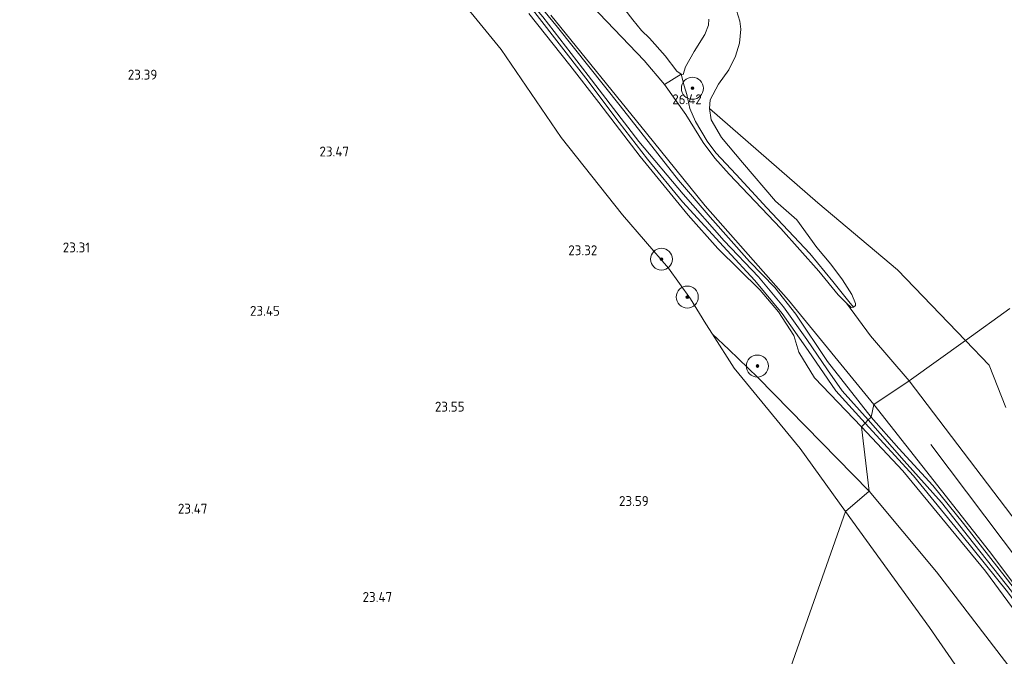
# Model space of a CAD drawing. Header units: metres. Extents: x 185049 to 189876, y 349292 to 352302.
# Tile 26 of 256: x 186213 to 186392, y 351104 to 351220. Entities that reach past the tile are written whole.
import ezdxf
from ezdxf.enums import TextEntityAlignment as Align

# ---------------------------------------------------------------- set-up
doc = ezdxf.new("R2010")
doc.units = ezdxf.units.M
for name, color, linetype, lineweight in [('B-WE-GR-BOOM-S', 90, 'Continuous', 25), ('B-WE-GR-GRAS-GV', 60, 'Continuous', 13), ('B-WE-GW-OPHOGING_KRUIN-G', 90, 'Continuous', 18), ('B-WE-GW-TALUD_KRUIN-G', 90, 'Continuous', 18), ('B-WE-GW-TALUD_TEEN-G', 90, 'Continuous', 18), ('B-WE-OG-TERREIN_GROEN-GV', 7, 'Continuous', 18), ('B-WE-OG-WATER_GREPPEL-G', 160, 'Continuous', 18), ('B-WE-OG-WATER_POEL-GV', 7, 'Continuous', 18), ('B-WE-OG-WATER_SLOOT-G', 120, 'Continuous', 18), ('B-WE-VH-VERHARDING_ASFALT-GV', 252, 'Continuous', 18), ('X-XX-AL-HOOGTELABEL-S', 7, 'Continuous', 25)]:
    doc.layers.add(name, color=color, linetype=linetype, lineweight=lineweight)
doc.styles.add('NLCS-ISO-ANNOTATIVE-T18', font='NLCS-ISO.ttf', dxfattribs={"height": 1.8})

# ---------------------------------------------------------------- blocks, each defined once
blk = doc.blocks.new('SAL-HOOGTELABEL-SO')
at = {"color": 0, "linetype": 'ByBlock', "lineweight": -2, "style": 'NLCS-ISO-ANNOTATIVE-T18'}
blk.add_attdef('HOOGTE', text='', height=1.8, dxfattribs=at).set_placement((2.79, 0), align=Align.RIGHT)
blk = doc.blocks.new('SGR-BOOM_01-SO')
at = {"linetype": 'ByBlock', "lineweight": 18}
h = blk.add_hatch(color=0, dxfattribs=at)
h.dxf.hatch_style = 1
edge = h.paths.add_edge_path()
edge.add_arc((0, 0), 0.25, 0, 360)
at = {"color": 0, "linetype": 'ByBlock', "lineweight": 18}
for radius in [2, 0.25]:
    blk.add_circle((0, 0), radius, dxfattribs=at)

msp = doc.modelspace()

# ---------------------------------------------------------------- linework, layer by layer
at = {"layer": 'B-WE-GR-GRAS-GV'}
for points in [[(186212.168, 351336.738, 23.249), (186216.438, 351327.588, 23.283), (186220.695, 351319.463, 23.277), (186227.525, 351309.86, 23.375), (186234.816, 351300.91, 23.352), (186243.727, 351286.671, 23.22), (186251.945, 351275.526, 23.352), (186265.613, 351258.706, 23.427), (186278.031, 351242.562, 23.421), (186290.066, 351227.85, 23.484), (186300.748, 351214.752, 23.404), (186311.683, 351198.738, 23.404), (186322.838, 351184.649, 23.432), (186331.221, 351174.969, 23.467), (186335.206, 351169.371, 23.495), (186337.995, 351164.82, 23.524), (186339.24, 351162.907, 23.541), (186343.1575, 351156.7348, 23.2898), (186355.1722, 351142.1436, 23.2972), (186363.4429, 351130.6842, 23.2739), (186325.504, 351022.9547, 23.1492)], [(186309.825, 351220.95, 27.061), (186327.191, 351199.524, 26.99), (186337.878, 351186.308, 26.904), (186353.058, 351169.148, 26.985), (186368.5872, 351150.1683, 27.0051), (186368.0651, 351147.815, 26.8832), (186360.1251, 351157.978, 26.8832), (186354.3809, 351166.5518, 26.8788), (186350.551, 351171.4442, 26.8655), (186345.9759, 351176.1636, 26.8655), (186338.7959, 351184.2125, 26.8699), (186333.0445, 351190.9283, 26.9455), (186322.4411, 351204.5039, 26.8877), (186310.9984, 351218.7729, 26.8832), (186300.2838, 351231.8942, 26.8388)], [(186300.2838, 351231.8942, 26.8388), (186310.9984, 351218.7729, 26.8832), (186322.4411, 351204.5039, 26.8877), (186333.0445, 351190.9283, 26.9455), (186338.7959, 351184.2125, 26.8699), (186345.9759, 351176.1636, 26.8655), (186350.551, 351171.4442, 26.8655), (186354.3809, 351166.5518, 26.8788), (186360.1251, 351157.978, 26.8832), (186368.0651, 351147.815, 26.8832), (186367.553, 351147.3535, 25.8995), (186362.8131, 351152.6128, 25.9366), (186360.1586, 351156.4326, 25.981), (186356.3977, 351161.9708, 26.0166), (186352.1441, 351167.9243, 26.0877), (186347.5627, 351173.3853, 26.0166), (186341.3286, 351179.8955, 25.9188), (186333.8849, 351188.3853, 25.9855), (186325.8382, 351197.969, 26.141), (186316.5973, 351210.0196, 26.4832), (186308.3268, 351220.665, 26.4832)], [(186305.775, 351221.283, 26.863), (186313.276, 351211.872, 26.88), (186318.563, 351205.085, 26.989), (186326.045, 351195.285, 27.03), (186334.795, 351184.58, 27.213), (186340.173, 351178.498, 27.305), (186347.912, 351170.959, 27.018), (186351.215, 351166.988, 26.955), (186354.04, 351162.684, 27.064), (186354.946, 351159.66, 27.162), (186357.769, 351155.003, 27.334), (186366.3031, 351146.1009, 27.402), (186367.7529, 351134.3806, 23.5334), (186347.49, 351155.065, 23.507), (186342.178, 351160.139, 23.536), (186339.24, 351162.907, 23.541), (186337.995, 351164.82, 23.524), (186335.206, 351169.371, 23.495), (186331.221, 351174.969, 23.467), (186322.838, 351184.649, 23.432), (186311.683, 351198.738, 23.404), (186300.748, 351214.752, 23.404), (186290.066, 351227.85, 23.484)], [(186322.23, 351223.35, 24.837), (186324.724, 351220.143, 24.837), (186326.287, 351218.158, 24.837), (186327.765, 351216.791, 24.837), (186330.612, 351213.582, 24.837), (186332.737, 351210.783, 24.837), (186333.53, 351210.249, 24.837), (186333.901, 351210.195, 24.837), (186334.33, 351211.57, 24.837), (186335.914, 351214.354, 24.837), (186337.8, 351217.472, 24.837), (186338.478, 351219.165, 24.837), (186338.571, 351220.224, 24.837)], [(186306.9123, 351221.4525, 26.8344), (186316.153, 351209.4934, 26.8744), (186322.2498, 351201.4581, 26.8966), (186327.4095, 351194.7948, 26.8921), (186333.7554, 351187.031, 26.9766), (186341.8959, 351178.1474, 26.9766), (186346.9355, 351172.7086, 26.9766), (186351.9268, 351166.6739, 26.9499), (186356.645, 351159.9719, 27.0432), (186361.6775, 351152.6292, 27.0521), (186366.9931, 351146.7566, 26.9055), (186366.3031, 351146.1009, 27.402), (186357.769, 351155.003, 27.334), (186354.946, 351159.66, 27.162), (186354.04, 351162.684, 27.064), (186351.215, 351166.988, 26.955), (186347.912, 351170.959, 27.018), (186340.173, 351178.498, 27.305), (186334.795, 351184.58, 27.213), (186326.045, 351195.285, 27.03), (186318.563, 351205.085, 26.989), (186313.276, 351211.872, 26.88), (186305.775, 351221.283, 26.863)], [(186308.3268, 351220.665, 26.4832), (186316.5973, 351210.0196, 26.4832), (186325.8382, 351197.969, 26.141), (186333.8849, 351188.3853, 25.9855), (186341.3286, 351179.8955, 25.9188), (186347.5627, 351173.3853, 26.0166), (186352.1441, 351167.9243, 26.0877), (186356.3977, 351161.9708, 26.0166), (186360.1586, 351156.4326, 25.981), (186362.8131, 351152.6128, 25.9366), (186367.553, 351147.3535, 25.8995), (186366.9931, 351146.7566, 26.9055), (186361.6775, 351152.6292, 27.0521), (186356.645, 351159.9719, 27.0432), (186351.9268, 351166.6739, 26.9499), (186346.9355, 351172.7086, 26.9766), (186341.8959, 351178.1474, 26.9766), (186333.7554, 351187.031, 26.9766), (186327.4095, 351194.7948, 26.8921), (186322.2498, 351201.4581, 26.8966), (186316.153, 351209.4934, 26.8744), (186306.9123, 351221.4525, 26.8344)], [(186343.61, 351221.848, 27.809), (186344.22, 351219.903, 27.734), (186344.373, 351218.454, 27.694), (186344.132, 351215.876, 27.665), (186343.433, 351213.53, 27.671), (186342.222, 351211.045, 27.688), (186340.285, 351208.44, 27.814), (186338.807, 351205.602, 27.757), (186338.659, 351203.996, 27.832), (186338.986, 351201.928, 27.878), (186340.862, 351198.723, 27.866), (186344.657, 351194.15, 27.814), (186350.685, 351187.165, 27.505), (186354.538, 351183.757, 27.551), (186358.19, 351178.725, 27.442), (186360.756, 351175.659, 27.378), (186362.855, 351172.796, 27.409), (186364.56, 351170.16, 27.208), (186365.261, 351168.512, 27.106), (186365.26, 351168.152, 26.988), (186364.862, 351167.842, 26.891), (186364.051, 351168.859, 26.867), (186361.139, 351172.51, 26.782), (186356.904, 351177.615, 26.753), (186349.116, 351185.932, 26.662), (186343.508, 351191.997, 26.633), (186339.798, 351195.951, 26.639), (186338.235, 351198.024, 26.593), (186336.113, 351201.619, 26.507), (186335.117, 351204.025, 26.38), (186334.563, 351206.518, 26.025), (186334.093, 351208.127, 25.858), (186333.5263, 351210.2388, 24.837), (186330.508, 351208.39, 26.954), (186326.783, 351212.751, 26.96), (186321.332, 351218.426, 26.966), (186317.235, 351222.754, 26.977)], [(186411.2283, 351106.8264, 27.0184), (186375.0251, 351154.4609, 26.8784), (186385.2265, 351161.8041, 26.1184), (186389.5726, 351157.2843, 26.15), (186392.5999, 351149.6189, 26.172)], [(186408.3088, 351097.7178, 27.0166), (186399.7398, 351109.3413, 27.0477), (186392.8824, 351118.2369, 27.0477), (186384.9129, 351128.5165, 27.0566), (186379.3026, 351135.3992, 27.0477), (186373.0971, 351142.1262, 27.0032), (186368.0651, 351147.815, 26.8832), (186368.5872, 351150.1683, 27.0051), (186389.601, 351123.3736, 26.9918), (186407.6014, 351099.4937, 26.9451)], [(186402.7655, 351100.9704, 26.6934), (186388.8838, 351119.8021, 26.6834), (186373.8758, 351138.0869, 26.7634), (186366.3031, 351146.1009, 27.402), (186366.9931, 351146.7566, 26.9055), (186375.8066, 351137.1348, 26.8655), (186384.6566, 351126.3286, 26.8832), (186392.9135, 351116.0748, 26.8744), (186402.3486, 351103.1374, 26.8966)], [(186325.504, 351022.9547, 23.1492), (186363.4429, 351130.6842, 23.2739), (186378.7013, 351109.543, 23.231), (186391.8377, 351090.5047, 23.2825)]]:
    msp.add_polyline3d(points, dxfattribs=at)
for points in [[(186364.862, 351167.842, 26.891), (186364.454, 351167.807, 26.899), (186363.63, 351168.596, 26.793), (186362.082, 351170.086, 27.012), (186358.551, 351174.393, 27.034), (186351.678, 351182.159, 26.977), (186342.254, 351192.055, 27), (186339.617, 351194.981, 26.994), (186337.51, 351197.816, 27), (186334.388, 351202.933, 26.994), (186330.508, 351208.39, 26.954), (186333.5263, 351210.2388, 24.837), (186334.093, 351208.127, 25.858), (186334.563, 351206.518, 26.025), (186335.117, 351204.025, 26.38), (186336.113, 351201.619, 26.507), (186338.235, 351198.024, 26.593), (186339.798, 351195.951, 26.639), (186343.508, 351191.997, 26.633), (186349.116, 351185.932, 26.662), (186356.904, 351177.615, 26.753), (186361.139, 351172.51, 26.782), (186364.051, 351168.859, 26.867)], [(186372.884, 351174.6401, 26.0288), (186385.2265, 351161.8041, 26.1184), (186375.0251, 351154.4609, 26.8784), (186367.967, 351162.643, 27.023), (186363.63, 351168.596, 26.793), (186364.454, 351167.807, 26.899), (186364.862, 351167.842, 26.891), (186365.26, 351168.152, 26.988), (186365.261, 351168.512, 27.106), (186364.56, 351170.16, 27.208), (186362.855, 351172.796, 27.409), (186360.756, 351175.659, 27.378), (186358.19, 351178.725, 27.442), (186354.538, 351183.757, 27.551), (186350.685, 351187.165, 27.505), (186344.657, 351194.15, 27.814), (186340.862, 351198.723, 27.866), (186338.986, 351201.928, 27.878), (186338.659, 351203.996, 27.832), (186358.3583, 351186.8379, 26.3814)], [(186417.5284, 351084.3673, 26.9677), (186416.9257, 351083.899, 26.9899), (186416.033, 351085.7712, 26.4032), (186410.2461, 351093.2617, 26.2877), (186401.2287, 351105.8004, 26.3366), (186393.5963, 351116.1996, 26.2832), (186385.7947, 351126.0694, 26.2121), (186380.882, 351132.2835, 25.861), (186374.0742, 351139.8627, 25.8966), (186367.553, 351147.3535, 25.8995), (186368.0651, 351147.815, 26.8832), (186373.0971, 351142.1262, 27.0032), (186379.3026, 351135.3992, 27.0477), (186384.9129, 351128.5165, 27.0566), (186392.8824, 351118.2369, 27.0477), (186399.7398, 351109.3413, 27.0477), (186408.3088, 351097.7178, 27.0166), (186417.6723, 351085.051, 26.9766)], [(186416.0109, 351079.8652, 26.5334), (186407.4493, 351062.876, 23.6134), (186408.6152, 351068.729, 23.2588), (186410.2851, 351077.1125, 23.5034), (186410.0253, 351080.3278, 23.5734), (186409.3011, 351082.1212, 23.5934), (186397.96, 351096.264, 23.5634), (186379.9914, 351119.6803, 23.5334), (186367.7529, 351134.3806, 23.5334), (186366.3031, 351146.1009, 27.402), (186373.8758, 351138.0869, 26.7634), (186388.8838, 351119.8021, 26.6834), (186402.7655, 351100.9704, 26.6934), (186415.7817, 351083.7455, 26.7334), (186416.5262, 351082.3642, 26.6834), (186416.6076, 351081.5954, 26.6834)], [(186416.033, 351085.7712, 26.4032), (186416.9257, 351083.899, 26.9899), (186416.4584, 351084.1518, 26.9899), (186415.4978, 351085.0114, 26.9766), (186411.4199, 351090.6613, 26.9099), (186402.3486, 351103.1374, 26.8966), (186392.9135, 351116.0748, 26.8744), (186384.6566, 351126.3286, 26.8832), (186375.8066, 351137.1348, 26.8655), (186366.9931, 351146.7566, 26.9055), (186367.553, 351147.3535, 25.8995), (186374.0742, 351139.8627, 25.8966), (186380.882, 351132.2835, 25.861), (186385.7947, 351126.0694, 26.2121), (186393.5963, 351116.1996, 26.2832), (186401.2287, 351105.8004, 26.3366), (186410.2461, 351093.2617, 26.2877)]]:
    msp.add_polyline3d(points, close=True, dxfattribs=at)
at = {"layer": 'B-WE-GW-OPHOGING_KRUIN-G'}
msp.add_polyline3d([(186498.4025, 350969.1694, 26.6577), (186496.8304, 350986.8071, 26.6444), (186494.8285, 350997.6972, 26.7577), (186491.6388, 351008.9963, 26.7777), (186486.9715, 351019.7946, 26.8777), (186481.6477, 351028.1686, 26.951), (186476.8395, 351034.545, 26.9044), (186470.3769, 351041.4191, 26.8844), (186458.8199, 351051.4022, 26.9177), (186439.3186, 351070.004, 27.031), (186424.2216, 351085.8046, 26.9777), (186411.8224, 351100.3559, 27.031), (186398.5957, 351116.7995, 27.071), (186378.954, 351142.8492, 27.091)], dxfattribs=at)
at = {"layer": 'B-WE-GW-TALUD_KRUIN-G'}
for points in [[(186334.622, 351231.6399, 25.5375), (186342.276, 351223.673, 27.855), (186343.61, 351221.848, 27.809), (186344.22, 351219.903, 27.734), (186344.373, 351218.454, 27.694), (186344.132, 351215.876, 27.665), (186343.433, 351213.53, 27.671), (186342.222, 351211.045, 27.688), (186340.285, 351208.44, 27.814), (186338.807, 351205.602, 27.757), (186338.659, 351203.996, 27.832), (186338.986, 351201.928, 27.878), (186340.862, 351198.723, 27.866), (186344.657, 351194.15, 27.814), (186350.685, 351187.165, 27.505), (186354.538, 351183.757, 27.551), (186358.19, 351178.725, 27.442), (186360.756, 351175.659, 27.378), (186362.855, 351172.796, 27.409)], [(186366.3031, 351146.1009, 27.402), (186357.769, 351155.003, 27.334), (186354.946, 351159.66, 27.162), (186354.04, 351162.684, 27.064), (186351.215, 351166.988, 26.955), (186347.912, 351170.959, 27.018), (186340.173, 351178.498, 27.305), (186334.795, 351184.58, 27.213), (186326.045, 351195.285, 27.03), (186318.563, 351205.085, 26.989), (186313.276, 351211.872, 26.88), (186305.775, 351221.283, 26.863)], [(186317.235, 351222.754, 26.977), (186321.332, 351218.426, 26.966), (186326.783, 351212.751, 26.96), (186330.508, 351208.39, 26.954), (186334.388, 351202.933, 26.994), (186337.51, 351197.816, 27), (186339.617, 351194.981, 26.994), (186342.254, 351192.055, 27), (186351.678, 351182.159, 26.977), (186358.551, 351174.393, 27.034), (186362.082, 351170.086, 27.012), (186363.63, 351168.596, 26.793)], [(186362.855, 351172.796, 27.409), (186364.56, 351170.16, 27.208), (186365.261, 351168.512, 27.106), (186365.26, 351168.152, 26.988), (186364.862, 351167.842, 26.891), (186364.454, 351167.807, 26.899), (186363.63, 351168.596, 26.793)], [(186407.4493, 351062.876, 23.6134), (186416.0109, 351079.8652, 26.5334), (186416.6076, 351081.5954, 26.6834), (186416.5262, 351082.3642, 26.6834), (186415.7817, 351083.7455, 26.7334), (186402.7655, 351100.9704, 26.6934), (186388.8838, 351119.8021, 26.6834), (186373.8758, 351138.0869, 26.7634), (186366.3031, 351146.1009, 27.402)]]:
    msp.add_polyline3d(points, dxfattribs=at)
at = {"layer": 'B-WE-GW-TALUD_TEEN-G'}
for points in [[(186367.7529, 351134.3806, 23.5334), (186347.49, 351155.065, 23.507), (186342.178, 351160.139, 23.536), (186339.24, 351162.907, 23.541), (186337.995, 351164.82, 23.524), (186335.206, 351169.371, 23.495), (186331.221, 351174.969, 23.467), (186322.838, 351184.649, 23.432), (186311.683, 351198.738, 23.404), (186300.748, 351214.752, 23.404), (186290.066, 351227.85, 23.484), (186278.031, 351242.562, 23.421), (186265.613, 351258.706, 23.427), (186251.945, 351275.526, 23.352), (186243.727, 351286.671, 23.22), (186234.816, 351300.91, 23.352), (186227.525, 351309.86, 23.375), (186220.695, 351319.463, 23.277), (186216.438, 351327.588, 23.283), (186212.168, 351336.738, 23.249)], [(186407.4493, 351062.876, 23.6134), (186408.6152, 351068.729, 23.2588), (186410.2851, 351077.1125, 23.5034), (186410.0253, 351080.3278, 23.5734), (186409.3011, 351082.1212, 23.5934), (186397.96, 351096.264, 23.5634), (186379.9914, 351119.6803, 23.5334), (186367.7529, 351134.3806, 23.5334)]]:
    msp.add_polyline3d(points, dxfattribs=at)
at = {"layer": 'B-WE-OG-TERREIN_GROEN-GV'}
for points in [[(186393.313, 351167.625, 28.315), (186385.2265, 351161.8041, 26.1184), (186372.884, 351174.6401, 26.0288), (186358.3583, 351186.8379, 26.3814), (186338.659, 351203.996, 27.832), (186338.807, 351205.602, 27.757), (186340.285, 351208.44, 27.814), (186342.222, 351211.045, 27.688), (186343.433, 351213.53, 27.671), (186344.132, 351215.876, 27.665), (186344.373, 351218.454, 27.694), (186344.22, 351219.903, 27.734), (186343.61, 351221.848, 27.809)], [(186392.5999, 351149.6189, 26.172), (186389.5726, 351157.2843, 26.15), (186385.2265, 351161.8041, 26.1184), (186393.313, 351167.625, 28.315)]]:
    msp.add_polyline3d(points, dxfattribs=at)
for points in [[(186367.7529, 351134.3806, 23.5334), (186363.4429, 351130.6842, 23.2739), (186355.1722, 351142.1436, 23.2972), (186343.1575, 351156.7348, 23.2898), (186339.24, 351162.907, 23.541), (186342.178, 351160.139, 23.536), (186347.49, 351155.065, 23.507)], [(186410.2851, 351077.1125, 23.5034), (186408.6152, 351068.729, 23.2588), (186391.8377, 351090.5047, 23.2825), (186378.7013, 351109.543, 23.231), (186363.4429, 351130.6842, 23.2739), (186367.7529, 351134.3806, 23.5334), (186379.9914, 351119.6803, 23.5334), (186397.96, 351096.264, 23.5634), (186409.3011, 351082.1212, 23.5934), (186410.0253, 351080.3278, 23.5734)]]:
    msp.add_polyline3d(points, close=True, dxfattribs=at)
at = {"layer": 'B-WE-OG-WATER_GREPPEL-G'}
for points in [[(186268.8862, 351269.6146, 26.3988), (186276.3746, 351260.0377, 26.3499), (186288.9663, 351244.6222, 26.2566), (186297.2699, 351234.0269, 26.4299), (186299.5313, 351231.3463, 26.7944), (186301.2334, 351229.0474, 26.5321), (186308.3268, 351220.665, 26.4832), (186316.5973, 351210.0196, 26.4832), (186325.8382, 351197.969, 26.141), (186333.8849, 351188.3853, 25.9855), (186341.3286, 351179.8955, 25.9188), (186347.5627, 351173.3853, 26.0166), (186352.1441, 351167.9243, 26.0877), (186356.3977, 351161.9708, 26.0166), (186360.1586, 351156.4326, 25.981), (186362.8131, 351152.6128, 25.9366), (186367.553, 351147.3535, 25.8995)], [(186364.051, 351168.859, 26.867), (186361.139, 351172.51, 26.782), (186356.904, 351177.615, 26.753), (186349.116, 351185.932, 26.662), (186343.508, 351191.997, 26.633), (186339.798, 351195.951, 26.639), (186338.235, 351198.024, 26.593), (186336.113, 351201.619, 26.507), (186335.117, 351204.025, 26.38), (186334.563, 351206.518, 26.025), (186334.093, 351208.127, 25.858), (186333.5263, 351210.2388, 24.837)], [(186367.553, 351147.3535, 25.8995), (186374.0742, 351139.8627, 25.8966), (186380.882, 351132.2835, 25.861), (186385.7947, 351126.0694, 26.2121), (186393.5963, 351116.1996, 26.2832), (186401.2287, 351105.8004, 26.3366), (186410.2461, 351093.2617, 26.2877), (186416.033, 351085.7712, 26.4032)]]:
    msp.add_polyline3d(points, dxfattribs=at)
at = {"layer": 'B-WE-OG-WATER_POEL-GV'}
msp.add_polyline3d([(186338.571, 351220.224, 24.837), (186338.478, 351219.165, 24.837), (186337.8, 351217.472, 24.837), (186335.914, 351214.354, 24.837), (186334.33, 351211.57, 24.837), (186333.901, 351210.195, 24.837), (186333.53, 351210.249, 24.837), (186332.737, 351210.783, 24.837), (186330.612, 351213.582, 24.837), (186327.765, 351216.791, 24.837), (186326.287, 351218.158, 24.837), (186324.724, 351220.143, 24.837), (186322.23, 351223.35, 24.837)], dxfattribs=at)
at = {"layer": 'B-WE-OG-WATER_SLOOT-G'}
for points in [[(186366.9931, 351146.7566, 26.9055), (186361.6775, 351152.6292, 27.0521), (186356.645, 351159.9719, 27.0432), (186351.9268, 351166.6739, 26.9499), (186346.9355, 351172.7086, 26.9766), (186341.8959, 351178.1474, 26.9766), (186333.7554, 351187.031, 26.9766), (186327.4095, 351194.7948, 26.8921), (186322.2498, 351201.4581, 26.8966), (186316.153, 351209.4934, 26.8744), (186306.9123, 351221.4525, 26.8344), (186299.0088, 351230.5116, 26.8344), (186292.6529, 351238.8337, 26.8255), (186283.5564, 351249.8933, 26.7588), (186274.0534, 351261.7849, 26.7455), (186268.2949, 351269.5213, 26.7055), (186268.0805, 351270.1997, 26.741), (186268.4215, 351270.4465, 26.8521), (186268.938, 351270.4521, 26.8477), (186269.3308, 351270.0241, 26.7499)], [(186269.3308, 351270.0241, 26.7499), (186279.4065, 351257.4468, 26.8255), (186289.7866, 351244.7453, 26.8344), (186300.2838, 351231.8942, 26.8388), (186310.9984, 351218.7729, 26.8832), (186322.4411, 351204.5039, 26.8877), (186333.0445, 351190.9283, 26.9455), (186338.7959, 351184.2125, 26.8699), (186345.9759, 351176.1636, 26.8655), (186350.551, 351171.4442, 26.8655), (186354.3809, 351166.5518, 26.8788), (186360.1251, 351157.978, 26.8832), (186368.0651, 351147.815, 26.8832)], [(186368.0651, 351147.815, 26.8832), (186373.0971, 351142.1262, 27.0032), (186379.3026, 351135.3992, 27.0477), (186384.9129, 351128.5165, 27.0566), (186392.8824, 351118.2369, 27.0477), (186399.7398, 351109.3413, 27.0477), (186408.3088, 351097.7178, 27.0166), (186417.6723, 351085.051, 26.9766), (186417.5284, 351084.3673, 26.9677), (186416.9257, 351083.899, 26.9899), (186416.4584, 351084.1518, 26.9899), (186415.4978, 351085.0114, 26.9766), (186411.4199, 351090.6613, 26.9099), (186402.3486, 351103.1374, 26.8966), (186392.9135, 351116.0748, 26.8744), (186384.6566, 351126.3286, 26.8832), (186375.8066, 351137.1348, 26.8655), (186366.9931, 351146.7566, 26.9055)]]:
    msp.add_polyline3d(points, dxfattribs=at)
at = {"layer": 'B-WE-VH-VERHARDING_ASFALT-GV'}
for points in [[(186317.235, 351222.754, 26.977), (186321.332, 351218.426, 26.966), (186326.783, 351212.751, 26.96), (186330.508, 351208.39, 26.954), (186334.388, 351202.933, 26.994), (186337.51, 351197.816, 27), (186339.617, 351194.981, 26.994), (186342.254, 351192.055, 27), (186351.678, 351182.159, 26.977), (186358.551, 351174.393, 27.034), (186362.082, 351170.086, 27.012), (186363.63, 351168.596, 26.793), (186367.967, 351162.643, 27.023), (186375.0251, 351154.4609, 26.8784), (186368.5872, 351150.1683, 27.0051), (186353.058, 351169.148, 26.985), (186337.878, 351186.308, 26.904), (186327.191, 351199.524, 26.99), (186309.825, 351220.95, 27.061)], [(186484.7273, 351015.8732, 26.7984), (186481.8891, 351020.5427, 26.8184), (186478.4718, 351025.7275, 26.8118), (186474.9511, 351030.007, 26.7718), (186471.5107, 351034.055, 26.7784), (186467.2718, 351038.4382, 26.8118), (186462.5749, 351042.2929, 26.8318), (186452.8965, 351050.8035, 26.8318), (186438.6344, 351063.3993, 26.8584), (186424.4001, 351078.1999, 26.9034), (186419.1857, 351084.0598, 26.9518), (186407.6014, 351099.4937, 26.9451), (186389.601, 351123.3736, 26.9918), (186368.5872, 351150.1683, 27.0051), (186375.0251, 351154.4609, 26.8784), (186411.2283, 351106.8264, 27.0184), (186427.6527, 351087.6427, 27.0184), (186440.8667, 351073.709, 26.9984), (186455.9696, 351059.1943, 26.9484), (186468.8069, 351047.163, 26.8984), (186476.6265, 351040.2694, 26.8184), (186479.3225, 351037.6902, 26.7884), (186481.9893, 351034.7929, 26.7684), (186484.4571, 351031.2693, 26.7884)]]:
    msp.add_polyline3d(points, dxfattribs=at)

# ---------------------------------------------------------------- block references
at = {"layer": 'B-WE-GR-BOOM-S'}
for p in [(186335.565, 351207.673, 26.688), (186329.9362, 351176.5788, 24.7003), (186334.6403, 351169.6894, 24.7003), (186347.387, 351157.141, 23.749)]:
    msp.add_blockref('SGR-BOOM_01-SO', p, dxfattribs=at)
at = {"layer": 'X-XX-AL-HOOGTELABEL-S'}
for p, values in [((186235.402, 351209.255, 23.39), {'HOOGTE': '23.39'}), ((186334.482, 351204.771, 26.417), {'HOOGTE': '26.42'}), ((186270.297, 351195.268, 23.471), {'HOOGTE': '23.47'}), ((186223.159, 351177.812, 23.309), {'HOOGTE': '23.31'}), ((186315.461, 351177.302, 23.317), {'HOOGTE': '23.32'}), ((186257.701, 351166.284, 23.451), {'HOOGTE': '23.45'}), ((186291.307, 351148.844, 23.553), {'HOOGTE': '23.55'}), ((186324.823, 351131.677, 23.594), {'HOOGTE': '23.59'}), ((186244.529, 351130.293, 23.471), {'HOOGTE': '23.47'}), ((186278.14, 351114.218, 23.471), {'HOOGTE': '23.47'})]:
    msp.add_blockref('SAL-HOOGTELABEL-SO', p, dxfattribs=at).add_auto_attribs(values)

doc.saveas('drawing.dxf')
